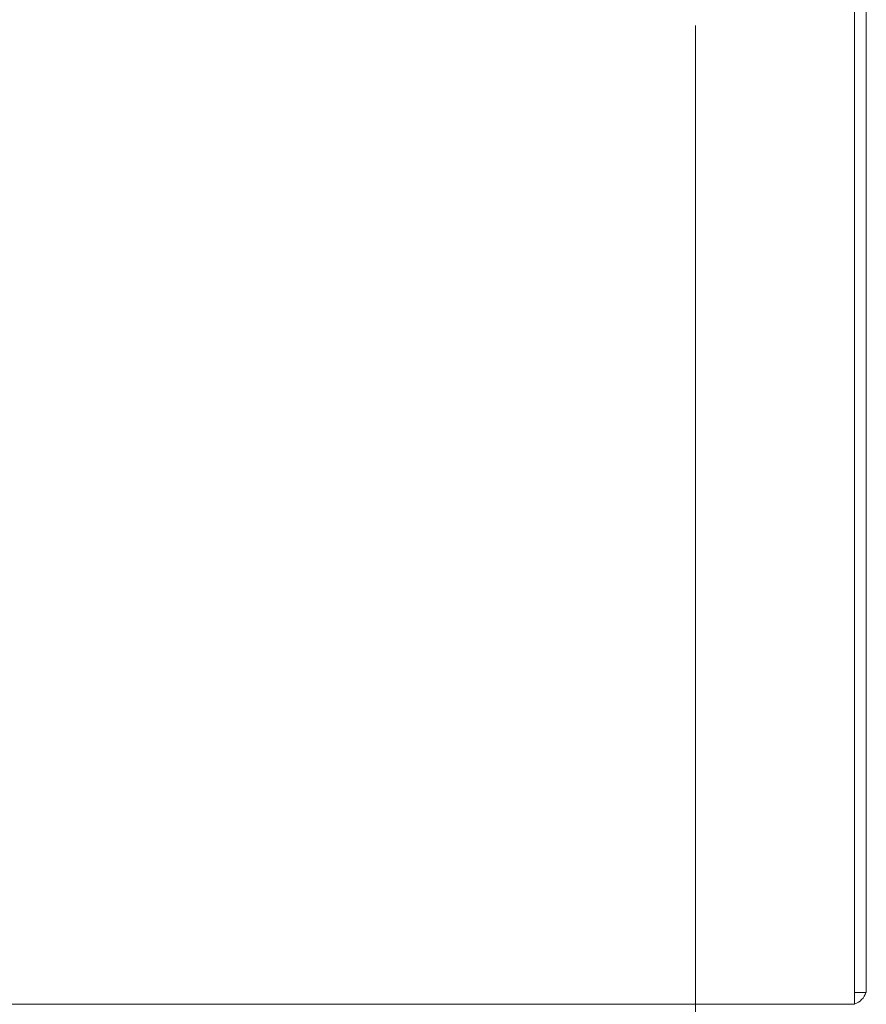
# Model space of a CAD drawing. Header units: inches. Extents: x 10 to 331, y 10 to 212.
# Tile 64 of 145: x 55.35 to 62.01, y 176.43 to 184.16. Entities that reach past the tile are written whole.
import ezdxf

# ---------------------------------------------------------------- set-up
doc = ezdxf.new("R2010")
doc.units = ezdxf.units.IN
doc.header["$LTSCALE"] = 20
doc.header["$MEASUREMENT"] = 0
doc.layers.add('Dimension (ANSI)', color=7, linetype='Continuous', lineweight=5)
doc.layers.add('Visible (ANSI)', color=7, linetype='Continuous', lineweight=5)
doc.styles.add('ROMANS', font='romans.shx')
doc.dimstyles.new('Default (ANSI)', dxfattribs={"dimscale": 20, "dimtxt": 0.065, "dimasz": 0.08, "dimexe": 0.125, "dimexo": 0.0625, "dimgap": 0.031496, "dimtad": 0, "dimtih": 1, "dimtoh": 1, "dimrnd": 1e-08, "dimzin": 0, "dimdsep": 46, "dimtxsty": 'ROMANS', "dimcen": 0.09, "dimdle": 0.393701, "dimclrd": 256, "dimclre": 256, "dimclrt": 256, "dimadec": 0, "dimazin": 0, "dimtfac": 1.538462, "dimtofl": 0, "dimtmove": 0, "dimatfit": 3, "dimfxl": 1, "dimtolj": 1, "dimtzin": 0, "dimlwd": -1, "dimlwe": -1, "dimarcsym": 0})

# ---------------------------------------------------------------- blocks, each defined once
blk = doc.blocks.new('*D12')
at = {"layer": 'Defpoints', "color": 0, "transparency": 16777216}
for p in [(33.225, 185.3676), (60.6626, 185.3676), (60.6626, 170.8333)]:
    blk.add_point(p, dxfattribs=at)
at = {"layer": 'Dimension (ANSI)', "transparency": 16777216}
for p, q in [((33.225, 184.1176), (33.225, 168.3333)), ((60.6626, 184.1176), (60.6626, 168.3333)), ((34.825, 170.8333), (43.4506, 170.8333)), ((59.0626, 170.8333), (49.9724, 170.8333))]:
    blk.add_line(p, q, dxfattribs=at)
for points in [[(34.825, 171.0999), (34.825, 170.5666), (33.225, 170.8333)], [(59.0626, 171.0999), (59.0626, 170.5666), (60.6626, 170.8333)]]:
    blk.add_solid(points, dxfattribs=at)
at = {"layer": 'Dimension (ANSI)', "transparency": 16777216, "insert": (46.7115, 170.8333), "char_height": 1.3, "attachment_point": 5, "style": 'ROMANS'}
blk.add_mtext('\\A1;27.44', dxfattribs=at)

msp = doc.modelspace()

# ---------------------------------------------------------------- linework, layer by layer
at = {"layer": 'Visible (ANSI)'}
for p, q in [((62.0063, 176.5238), (62.0063, 200.4614)), ((61.9126, 188.2742), (61.9126, 176.555)), ((61.9126, 176.4301), (61.9126, 176.555)), ((61.9126, 176.5238), (62.0063, 176.5238)), ((61.9126, 176.4301), (31.975, 176.4301))]:
    msp.add_line(p, q, dxfattribs=at)
msp.add_arc((61.8814, 176.555), 0.1249, 284.48343, 345.51657, dxfattribs=at)

# ---------------------------------------------------------------- dimensions: what is measured, and where the dimension line sits
at = {"layer": 'Dimension (ANSI)'}
dim = msp.add_linear_dim(base=(60.6626, 170.8333), p1=(33.225, 185.3676), p2=(60.6626, 185.3676), dimstyle='Default (ANSI)', override={"dimtih": 0, "dimtoh": 0, "dimdec": 2, "dimtp": 0, "dimtm": 0, "dimtdec": 2, "dimatfit": 1}, dxfattribs=at)
dim.commit()
dim.dimension.update_dxf_attribs({"geometry": '*D12', "text_midpoint": (46.7115, 170.8333), "dimtype": 160})

doc.saveas('drawing.dxf')
